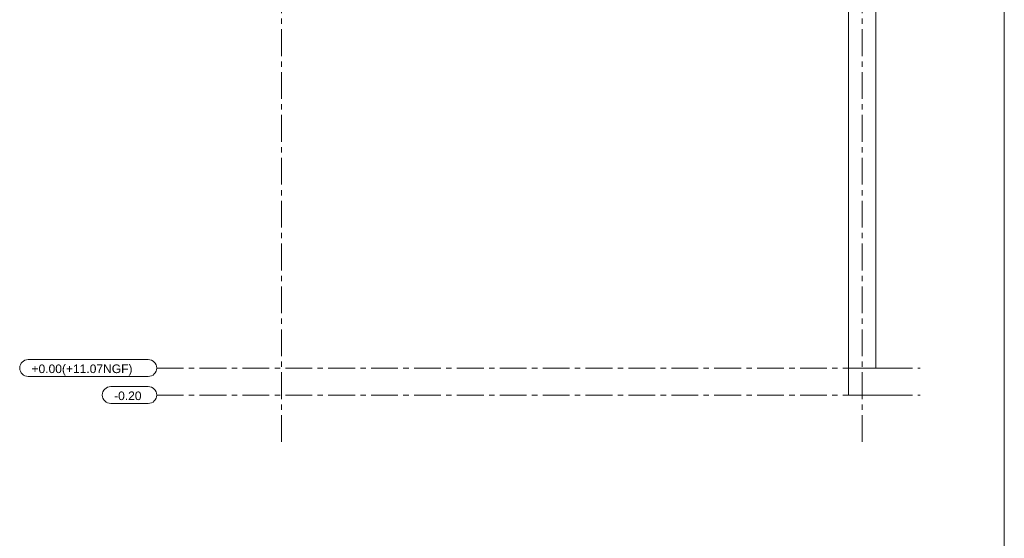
# Model space of a CAD drawing. Header units: millimetres. Extents: x 3 to 1173, y 5 to 825.
# Tile 21 of 22: x 881 to 1173, y 450 to 603. Entities that reach past the tile are written whole.
import ezdxf

# ---------------------------------------------------------------- set-up
doc = ezdxf.new("R2010")
doc.units = ezdxf.units.MM
doc.linetypes.add('AXES', pattern=[12.7, 7.9375, -1.5875, 1.5875, -1.5875])
doc.linetypes.add('INTERROMPUX2', pattern=[9.525, 6.35, -3.175])
for name, color, linetype, lineweight in [('Classe 1', 7, 'Continuous', 0), ('Feuille dessin', 5, 'Continuous', 0), ('Maillage', 1, 'Continuous', 0)]:
    doc.layers.add(name, color=color, linetype=linetype, lineweight=lineweight)
doc.styles.add('ARIAL', font='ARIAL.TTF')

# ---------------------------------------------------------------- blocks, each defined once
blk = doc.blocks.new('*A28')
at = {"layer": 'Feuille dessin', "linetype": 'Continuous', "lineweight": 0}
blk.add_line((1173, 5), (1173, 825), dxfattribs=at)
blk = doc.blocks.new('*A300')
at = {"layer": 'Maillage', "linetype": 'AXES', "lineweight": 0}
blk.add_line((1130.91, 478.34), (1130.91, 718.22), dxfattribs=at)
at = {"layer": 'Maillage', "style": 'ARIAL'}
blk.add_text('A', height=2.55, dxfattribs=at).set_placement((1129.58, 719.22))
blk = doc.blocks.new('*A310')
at = {"layer": 'Maillage', "linetype": 'AXES', "lineweight": 0}
blk.add_line((958.91, 478.34), (958.91, 718.22), dxfattribs=at)
at = {"layer": 'Maillage', "style": 'ARIAL'}
blk.add_text("A'", height=2.55, dxfattribs=at).set_placement((957.19, 719.22))
blk = doc.blocks.new('*A312')
at = {"layer": 'Maillage', "linetype": 'AXES', "lineweight": 0}
blk.add_line((922.01, 492.22), (1148.08, 492.22), dxfattribs=at)
at = {"layer": 'Maillage', "style": 'ARIAL'}
blk.add_text('-0.20', height=2.55, dxfattribs=at).set_placement((909.39, 490.72))
blk = doc.blocks.new('*A313')
at = {"layer": 'Maillage', "linetype": 'Continuous', "lineweight": 0}
for p, q in [((908.39, 494.72), (919.51, 494.72)), ((908.39, 489.72), (919.51, 489.72))]:
    blk.add_line(p, q, dxfattribs=at)
for centre, start, end in [((908.39, 492.22), 90, 270), ((919.51, 492.22), 270, 90)]:
    blk.add_arc(centre, 2.5, start, end, dxfattribs=at)
blk = doc.blocks.new('*A314')
at = {"layer": 'Maillage', "linetype": 'AXES', "lineweight": 0}
blk.add_line((922.01, 500.22), (1148.08, 500.22), dxfattribs=at)
at = {"layer": 'Maillage', "style": 'ARIAL'}
blk.add_text('+0.00(+11.07NGF)', height=2.55, dxfattribs=at).set_placement((884.93, 498.72))
blk = doc.blocks.new('*A315')
at = {"layer": 'Maillage', "linetype": 'Continuous', "lineweight": 0}
for p, q in [((883.93, 502.72), (919.51, 502.72)), ((883.93, 497.72), (919.51, 497.72))]:
    blk.add_line(p, q, dxfattribs=at)
for centre, start, end in [((883.93, 500.22), 90, 270), ((919.51, 500.22), 270, 90)]:
    blk.add_arc(centre, 2.5, start, end, dxfattribs=at)
blk = doc.blocks.new('*A320')
at = {"layer": 'Classe 1', "linetype": 'Continuous', "lineweight": 0}
for p, q in [((1126.91, 500.22), (1138.08, 500.22)), ((1126.91, 492.22), (1126.91, 500.22)), ((1138.08, 492.22), (1126.91, 492.22))]:
    blk.add_line(p, q, dxfattribs=at)
blk = doc.blocks.new('*A321')
at = {"layer": 'Classe 1', "linetype": 'INTERROMPUX2', "lineweight": 0}
for p, q in [((1126.91, 708.22), (1126.91, 680.62)), ((1134.91, 680.62), (1134.91, 708.22)), ((1126.91, 680.62), (1134.91, 680.62)), ((1126.91, 500.22), (1126.91, 612.82)), ((1126.91, 612.82), (1134.91, 612.82)), ((1134.91, 500.22), (1134.91, 612.82)), ((1126.91, 500.22), (1134.91, 500.22))]:
    blk.add_line(p, q, dxfattribs=at)
at = {"layer": 'Classe 1', "linetype": 'Continuous', "lineweight": 0}
for p, q in [((1126.91, 500.22), (1126.91, 708.22)), ((1134.91, 708.22), (1134.91, 500.22)), ((1134.91, 500.22), (1126.91, 500.22))]:
    blk.add_line(p, q, dxfattribs=at)

msp = doc.modelspace()

# ---------------------------------------------------------------- block references
at = {"lineweight": 0}
for name in ['*A28', '*A310', '*A300', '*A321', '*A315', '*A314', '*A320', '*A313', '*A312']:
    msp.add_blockref(name, (0, 0), dxfattribs=at)

doc.saveas('drawing.dxf')
